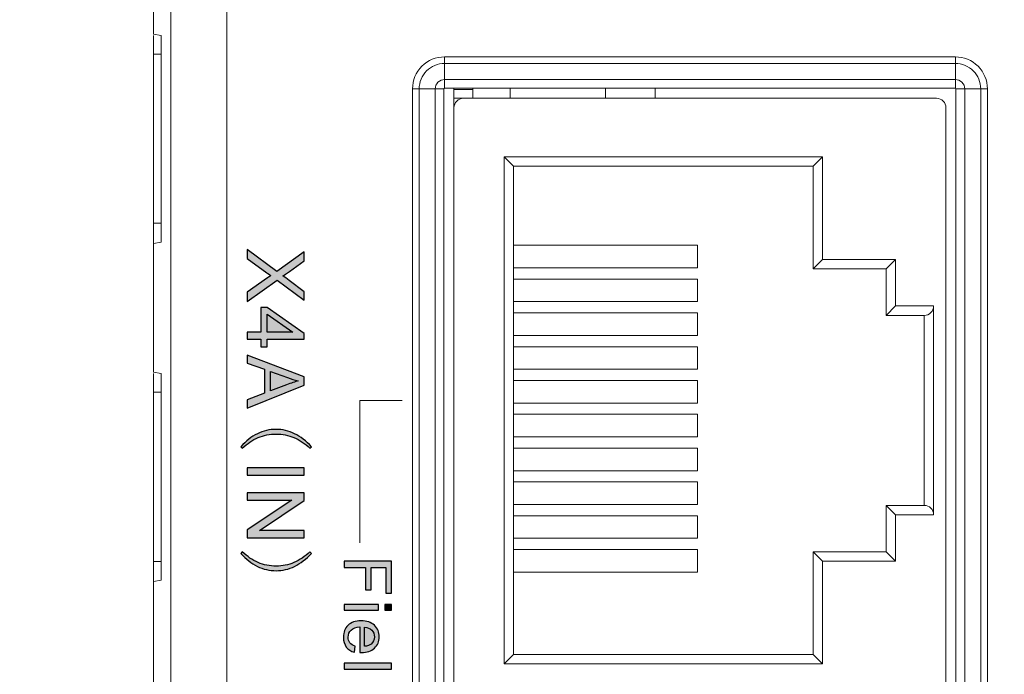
# Model space of a CAD drawing. Header units: millimetres. Extents: x -296 to 295, y -209 to 209.
# Tile 8 of 123: x -251 to -225, y -135 to -118. Entities that reach past the tile are written whole.
import ezdxf

# ---------------------------------------------------------------- set-up
doc = ezdxf.new("R2010")
doc.units = ezdxf.units.MM
doc.header["$MEASUREMENT"] = 0
doc.layers.add('layer 1', color=7, linetype='Continuous')

msp = doc.modelspace()

# ---------------------------------------------------------------- hatches: boundary and pattern name
at = {"layer": 'layer 1'}
h = msp.add_hatch(color=250, dxfattribs=at)
edge = h.paths.add_edge_path()
edge.add_spline(control_points=[(-245.1087, -124.0346), (-245.1087, -124.0346), (-244.3223, -124.6202), (-244.3223, -124.6202), (-244.3223, -124.6202), (-243.5931, -124.1044), (-243.5931, -124.1044), (-243.5931, -124.1044), (-243.5931, -124.3433), (-243.5931, -124.3433), (-243.5931, -124.3433), (-243.9809, -124.6195), (-243.9809, -124.6195), (-244.0613, -124.677), (-244.1227, -124.7169), (-244.1654, -124.7398), (-244.1124, -124.774), (-244.056, -124.8142), (-243.9964, -124.8604), (-243.9964, -124.8604), (-243.5931, -125.1631), (-243.5931, -125.1631), (-243.5931, -125.1631), (-243.5931, -125.3829), (-243.5931, -125.3829), (-243.5931, -125.3829), (-244.3135, -124.8566), (-244.3135, -124.8566), (-244.3135, -124.8566), (-245.1087, -125.4231), (-245.1087, -125.4231), (-245.1087, -125.4231), (-245.1087, -125.1769), (-245.1087, -125.1769), (-245.1087, -125.1769), (-244.5682, -124.7945), (-244.5682, -124.7945), (-244.5375, -124.7726), (-244.5069, -124.7518), (-244.4765, -124.7324), (-244.5273, -124.6985), (-244.5629, -124.6745), (-244.5831, -124.6597), (-244.5831, -124.6597), (-245.1087, -124.2755), (-245.1087, -124.2755), (-245.1087, -124.2755), (-245.1087, -124.0346), (-245.1087, -124.0346)], knot_values=[0, 0, 0, 0, 0.0625, 0.0625, 0.0625, 0.125, 0.125, 0.125, 0.1875, 0.1875, 0.1875, 0.25, 0.25, 0.25, 0.3125, 0.3125, 0.3125, 0.375, 0.375, 0.375, 0.4375, 0.4375, 0.4375, 0.5, 0.5, 0.5, 0.5625, 0.5625, 0.5625, 0.625, 0.625, 0.625, 0.6875, 0.6875, 0.6875, 0.75, 0.75, 0.75, 0.8125, 0.8125, 0.8125, 0.875, 0.875, 0.875, 0.9375, 0.9375, 0.9375, 1, 1, 1, 1], degree=3, periodic=1)
h = msp.add_hatch(color=250, dxfattribs=at)
edge = h.paths.add_edge_path()
edge.add_spline(control_points=[(-245.1087, -126.2385), (-245.1087, -126.2385), (-244.7467, -126.2385), (-244.7467, -126.2385), (-244.7467, -126.2385), (-244.7467, -125.5802), (-244.7467, -125.5802), (-244.7467, -125.5802), (-244.5753, -125.5802), (-244.5753, -125.5802), (-244.5753, -125.5802), (-243.5931, -126.2724), (-243.5931, -126.2724), (-243.5931, -126.2724), (-243.5931, -126.4248), (-243.5931, -126.4248), (-243.5931, -126.4248), (-244.5753, -126.4248), (-244.5753, -126.4248), (-244.5753, -126.4248), (-244.5753, -126.6301), (-244.5753, -126.6301), (-244.5753, -126.6301), (-244.7467, -126.6301), (-244.7467, -126.6301), (-244.7467, -126.6301), (-244.7467, -126.4248), (-244.7467, -126.4248), (-244.7467, -126.4248), (-245.1087, -126.4248), (-245.1087, -126.4248), (-245.1087, -126.4248), (-245.1087, -126.2385), (-245.1087, -126.2385)], knot_values=[0, 0, 0, 0, 0.0909091, 0.0909091, 0.0909091, 0.1818182, 0.1818182, 0.1818182, 0.2727273, 0.2727273, 0.2727273, 0.3636364, 0.3636364, 0.3636364, 0.4545455, 0.4545455, 0.4545455, 0.5454545, 0.5454545, 0.5454545, 0.6363636, 0.6363636, 0.6363636, 0.7272727, 0.7272727, 0.7272727, 0.8181818, 0.8181818, 0.8181818, 0.9090909, 0.9090909, 0.9090909, 1, 1, 1, 1], degree=3, periodic=1)
h = msp.add_hatch(color=250, dxfattribs=at)
edge = h.paths.add_edge_path()
edge.add_spline(control_points=[(-244.5753, -126.2385), (-244.5753, -126.2385), (-243.8934, -126.2385), (-243.8934, -126.2385), (-243.8934, -126.2385), (-244.5753, -125.7633), (-244.5753, -125.7633), (-244.5753, -125.7633), (-244.5753, -126.2385), (-244.5753, -126.2385)], knot_values=[0, 0, 0, 0, 0.3333333, 0.3333333, 0.3333333, 0.6666667, 0.6666667, 0.6666667, 1, 1, 1, 1], degree=3, periodic=1)
h = msp.add_hatch(color=250, dxfattribs=at)
edge = h.paths.add_edge_path()
edge.add_spline(control_points=[(-245.1087, -126.8464), (-245.1087, -126.8464), (-243.5931, -127.4278), (-243.5931, -127.4278), (-243.5931, -127.4278), (-243.5931, -127.6483), (-243.5931, -127.6483), (-243.5931, -127.6483), (-245.1087, -128.2653), (-245.1087, -128.2653), (-245.1087, -128.2653), (-245.1087, -128.0371), (-245.1087, -128.0371), (-245.1087, -128.0371), (-244.6494, -127.8617), (-244.6494, -127.8617), (-244.6494, -127.8617), (-244.6494, -127.2236), (-244.6494, -127.2236), (-244.6494, -127.2236), (-245.1087, -127.0592), (-245.1087, -127.0592), (-245.1087, -127.0592), (-245.1087, -126.8464), (-245.1087, -126.8464)], knot_values=[0, 0, 0, 0, 0.125, 0.125, 0.125, 0.25, 0.25, 0.25, 0.375, 0.375, 0.375, 0.5, 0.5, 0.5, 0.625, 0.625, 0.625, 0.75, 0.75, 0.75, 0.875, 0.875, 0.875, 1, 1, 1, 1], degree=3, periodic=1)
h = msp.add_hatch(color=250, dxfattribs=at)
edge = h.paths.add_edge_path()
edge.add_spline(control_points=[(-244.4864, -127.2825), (-244.4864, -127.2825), (-244.4864, -127.7989), (-244.4864, -127.7989), (-244.4864, -127.7989), (-244.0662, -127.6409), (-244.0662, -127.6409), (-243.9385, -127.5933), (-243.833, -127.5573), (-243.7498, -127.5322), (-243.8486, -127.5114), (-243.9456, -127.4836), (-244.0415, -127.4486), (-244.0415, -127.4486), (-244.4864, -127.2825), (-244.4864, -127.2825)], knot_values=[0, 0, 0, 0, 0.2, 0.2, 0.2, 0.4, 0.4, 0.4, 0.6, 0.6, 0.6, 0.8, 0.8, 0.8, 1, 1, 1, 1], degree=3, periodic=1)
h = msp.add_hatch(color=250, dxfattribs=at)
edge = h.paths.add_edge_path()
edge.add_spline(control_points=[(-243.397, -129.2885), (-243.397, -129.2885), (-243.4386, -129.3298), (-243.4386, -129.3298), (-243.5709, -129.2031), (-243.7127, -129.1079), (-243.8644, -129.0447), (-244.0158, -128.9812), (-244.1745, -128.9495), (-244.3396, -128.9495), (-244.5107, -128.9495), (-244.6705, -128.9812), (-244.8194, -129.0447), (-244.9683, -129.1079), (-245.1087, -129.2031), (-245.241, -129.3298), (-245.241, -129.3298), (-245.2823, -129.2885), (-245.2823, -129.2885), (-245.1447, -129.1343), (-244.9972, -129.0186), (-244.8399, -128.9413), (-244.6829, -128.8641), (-244.516, -128.8256), (-244.3396, -128.8256), (-244.1689, -128.8256), (-244.0048, -128.8641), (-243.8479, -128.9413), (-243.6905, -129.0186), (-243.5406, -129.1343), (-243.397, -129.2885)], knot_values=[0, 0, 0, 0, 0.1, 0.1, 0.1, 0.2, 0.2, 0.2, 0.3, 0.3, 0.3, 0.4, 0.4, 0.4, 0.5, 0.5, 0.5, 0.6, 0.6, 0.6, 0.7, 0.7, 0.7, 0.8, 0.8, 0.8, 0.9, 0.9, 0.9, 1, 1, 1, 1], degree=3, periodic=1)
h = msp.add_hatch(color=250, dxfattribs=at)
edge = h.paths.add_edge_path()
edge.add_spline(control_points=[(-245.1087, -129.8459), (-245.1087, -129.8459), (-243.5931, -129.8459), (-243.5931, -129.8459), (-243.5931, -129.8459), (-243.5931, -130.0469), (-243.5931, -130.0469), (-243.5931, -130.0469), (-245.1087, -130.0469), (-245.1087, -130.0469), (-245.1087, -130.0469), (-245.1087, -129.8459), (-245.1087, -129.8459)], knot_values=[0, 0, 0, 0, 0.25, 0.25, 0.25, 0.5, 0.5, 0.5, 0.75, 0.75, 0.75, 1, 1, 1, 1], degree=3, periodic=1)
h = msp.add_hatch(color=250, dxfattribs=at)
edge = h.paths.add_edge_path()
edge.add_spline(control_points=[(-245.1087, -130.5156), (-245.1087, -130.5156), (-243.5931, -130.5156), (-243.5931, -130.5156), (-243.5931, -130.5156), (-243.5931, -130.7216), (-243.5931, -130.7216), (-243.5931, -130.7216), (-244.7827, -131.5168), (-244.7827, -131.5168), (-244.7827, -131.5168), (-243.5931, -131.5168), (-243.5931, -131.5168), (-243.5931, -131.5168), (-243.5931, -131.7094), (-243.5931, -131.7094), (-243.5931, -131.7094), (-245.1087, -131.7094), (-245.1087, -131.7094), (-245.1087, -131.7094), (-245.1087, -131.5034), (-245.1087, -131.5034), (-245.1087, -131.5034), (-243.9191, -130.7082), (-243.9191, -130.7082), (-243.9191, -130.7082), (-245.1087, -130.7082), (-245.1087, -130.7082), (-245.1087, -130.7082), (-245.1087, -130.5156), (-245.1087, -130.5156)], knot_values=[0, 0, 0, 0, 0.1, 0.1, 0.1, 0.2, 0.2, 0.2, 0.3, 0.3, 0.3, 0.4, 0.4, 0.4, 0.5, 0.5, 0.5, 0.6, 0.6, 0.6, 0.7, 0.7, 0.7, 0.8, 0.8, 0.8, 0.9, 0.9, 0.9, 1, 1, 1, 1], degree=3, periodic=1)
h = msp.add_hatch(color=250, dxfattribs=at)
edge = h.paths.add_edge_path()
edge.add_spline(control_points=[(-243.8644, -132.3689), (-243.7127, -132.3054), (-243.5709, -132.2105), (-243.4386, -132.0835), (-243.4386, -132.0835), (-243.397, -132.1251), (-243.397, -132.1251), (-243.5406, -132.2792), (-243.6905, -132.395), (-243.8479, -132.4722), (-244.0048, -132.5495), (-244.1689, -132.5879), (-244.3396, -132.5879), (-244.516, -132.5879), (-244.6829, -132.5495), (-244.8399, -132.4722), (-244.9972, -132.395), (-245.1447, -132.2792), (-245.2823, -132.1251), (-245.2823, -132.1251), (-245.241, -132.0835), (-245.241, -132.0835), (-245.1087, -132.2105), (-244.9683, -132.3054), (-244.8194, -132.3689), (-244.6705, -132.4324), (-244.5107, -132.4641), (-244.3396, -132.4641), (-244.1745, -132.4641), (-244.0158, -132.4324), (-243.8644, -132.3689)], knot_values=[0, 0, 0, 0, 0.1, 0.1, 0.1, 0.2, 0.2, 0.2, 0.3, 0.3, 0.3, 0.4, 0.4, 0.4, 0.5, 0.5, 0.5, 0.6, 0.6, 0.6, 0.7, 0.7, 0.7, 0.8, 0.8, 0.8, 0.9, 0.9, 0.9, 1, 1, 1, 1], degree=3, periodic=1)
h = msp.add_hatch(color=250, dxfattribs=at)
edge = h.paths.add_edge_path()
edge.add_spline(control_points=[(-242.5295, -132.3368), (-242.5295, -132.3368), (-241.2665, -132.3368), (-241.2665, -132.3368), (-241.2665, -132.3368), (-241.2665, -133.1888), (-241.2665, -133.1888), (-241.2665, -133.1888), (-241.4147, -133.1888), (-241.4147, -133.1888), (-241.4147, -133.1888), (-241.4147, -132.5044), (-241.4147, -132.5044), (-241.4147, -132.5044), (-241.8081, -132.5044), (-241.8081, -132.5044), (-241.8081, -132.5044), (-241.8081, -133.0971), (-241.8081, -133.0971), (-241.8081, -133.0971), (-241.9562, -133.0971), (-241.9562, -133.0971), (-241.9562, -133.0971), (-241.9562, -132.5044), (-241.9562, -132.5044), (-241.9562, -132.5044), (-242.5295, -132.5044), (-242.5295, -132.5044), (-242.5295, -132.5044), (-242.5295, -132.3368), (-242.5295, -132.3368)], knot_values=[0, 0, 0, 0, 0.1, 0.1, 0.1, 0.2, 0.2, 0.2, 0.3, 0.3, 0.3, 0.4, 0.4, 0.4, 0.5, 0.5, 0.5, 0.6, 0.6, 0.6, 0.7, 0.7, 0.7, 0.8, 0.8, 0.8, 0.9, 0.9, 0.9, 1, 1, 1, 1], degree=3, periodic=1)
h = msp.add_hatch(color=250, dxfattribs=at)
edge = h.paths.add_edge_path()
edge.add_spline(control_points=[(-242.5295, -133.484), (-242.5295, -133.484), (-241.614, -133.484), (-241.614, -133.484), (-241.614, -133.484), (-241.614, -133.6392), (-241.614, -133.6392), (-241.614, -133.6392), (-242.5295, -133.6392), (-242.5295, -133.6392), (-242.5295, -133.6392), (-242.5295, -133.484), (-242.5295, -133.484)], knot_values=[0, 0, 0, 0, 0.25, 0.25, 0.25, 0.5, 0.5, 0.5, 0.75, 0.75, 0.75, 1, 1, 1, 1], degree=3, periodic=1)
h = msp.add_hatch(color=250, dxfattribs=at)
edge = h.paths.add_edge_path()
edge.add_spline(control_points=[(-241.4429, -133.484), (-241.4429, -133.484), (-241.2665, -133.484), (-241.2665, -133.484), (-241.2665, -133.484), (-241.2665, -133.6392), (-241.2665, -133.6392), (-241.2665, -133.6392), (-241.4429, -133.6392), (-241.4429, -133.6392), (-241.4429, -133.6392), (-241.4429, -133.484), (-241.4429, -133.484)], knot_values=[0, 0, 0, 0, 0.25, 0.25, 0.25, 0.5, 0.5, 0.5, 0.75, 0.75, 0.75, 1, 1, 1, 1], degree=3, periodic=1)
h = msp.add_hatch(color=250, dxfattribs=at)
edge = h.paths.add_edge_path()
edge.add_spline(control_points=[(-242.2332, -134.5983), (-242.2332, -134.5983), (-242.2543, -134.7589), (-242.2543, -134.7589), (-242.3475, -134.7339), (-242.4201, -134.6871), (-242.4716, -134.6189), (-242.523, -134.5507), (-242.5489, -134.4637), (-242.5489, -134.3576), (-242.5489, -134.2241), (-242.5077, -134.1183), (-242.4254, -134.0401), (-242.3434, -133.9619), (-242.2279, -133.9228), (-242.0794, -133.9228), (-241.926, -133.9228), (-241.8066, -133.9622), (-241.7219, -134.0412), (-241.637, -134.1203), (-241.5946, -134.2229), (-241.5946, -134.349), (-241.5946, -134.471), (-241.6361, -134.5707), (-241.7193, -134.648), (-241.8025, -134.7253), (-241.9195, -134.7641), (-242.0703, -134.7641), (-242.0794, -134.7641), (-242.0932, -134.7639), (-242.1115, -134.7633), (-242.1115, -134.7633), (-242.1115, -134.0815), (-242.1115, -134.0815), (-242.2117, -134.0874), (-242.2887, -134.1156), (-242.3419, -134.1668), (-242.3951, -134.2176), (-242.4219, -134.2814), (-242.4219, -134.3576), (-242.4219, -134.4143), (-242.4069, -134.4628), (-242.3769, -134.5028), (-242.3469, -134.5431), (-242.299, -134.5748), (-242.2332, -134.5983)], knot_values=[0, 0, 0, 0, 0.0666667, 0.0666667, 0.0666667, 0.1333333, 0.1333333, 0.1333333, 0.2, 0.2, 0.2, 0.2666667, 0.2666667, 0.2666667, 0.3333333, 0.3333333, 0.3333333, 0.4, 0.4, 0.4, 0.4666667, 0.4666667, 0.4666667, 0.5333333, 0.5333333, 0.5333333, 0.6, 0.6, 0.6, 0.6666667, 0.6666667, 0.6666667, 0.7333333, 0.7333333, 0.7333333, 0.8, 0.8, 0.8, 0.8666667, 0.8666667, 0.8666667, 0.9333333, 0.9333333, 0.9333333, 1, 1, 1, 1], degree=3, periodic=1)
h = msp.add_hatch(color=250, dxfattribs=at)
edge = h.paths.add_edge_path()
edge.add_spline(control_points=[(-241.9845, -134.0903), (-241.9845, -134.0903), (-241.9845, -134.6001), (-241.9845, -134.6001), (-241.9074, -134.5933), (-241.8498, -134.5736), (-241.8113, -134.5416), (-241.7516, -134.4925), (-241.7216, -134.4284), (-241.7216, -134.3499), (-241.7216, -134.2788), (-241.7454, -134.2191), (-241.7931, -134.1706), (-241.8407, -134.1224), (-241.9045, -134.0956), (-241.9845, -134.0903)], knot_values=[0, 0, 0, 0, 0.2, 0.2, 0.2, 0.4, 0.4, 0.4, 0.6, 0.6, 0.6, 0.8, 0.8, 0.8, 1, 1, 1, 1], degree=3, periodic=1)
h = msp.add_hatch(color=250, dxfattribs=at)
edge = h.paths.add_edge_path()
edge.add_spline(control_points=[(-242.5295, -135.0494), (-242.5295, -135.0494), (-241.2665, -135.0494), (-241.2665, -135.0494), (-241.2665, -135.0494), (-241.2665, -135.2046), (-241.2665, -135.2046), (-241.2665, -135.2046), (-242.5295, -135.2046), (-242.5295, -135.2046), (-242.5295, -135.2046), (-242.5295, -135.0494), (-242.5295, -135.0494)], knot_values=[0, 0, 0, 0, 0.25, 0.25, 0.25, 0.5, 0.5, 0.5, 0.75, 0.75, 0.75, 1, 1, 1, 1], degree=3, periodic=1)

# ---------------------------------------------------------------- linework, layer by layer
at = {"layer": 'layer 1', "color": 1, "lineweight": 0}
msp.add_open_spline([(295.3283, 209.2747), (295.3283, 209.2747), (295.3283, -208.9236), (295.3283, -208.9236), (295.3283, -208.9236), (-296.1944, -208.9236), (-296.1944, -208.9236), (-296.1944, -208.9236), (-296.1944, 209.2747), (-296.1944, 209.2747), (-296.1944, 209.2747), (295.3283, 209.2747), (295.3283, 209.2747)], degree=3, knots=[0, 0, 0, 0, 0.25, 0.25, 0.25, 0.5, 0.5, 0.5, 0.75, 0.75, 0.75, 1, 1, 1, 1], dxfattribs=at)
at = {"layer": 'layer 1', "color": 5, "lineweight": 0}
msp.add_open_spline([(-281.2487, 194.7284), (-281.2487, 194.7284), (-281.2487, -197.0649), (-281.2487, -197.0649), (-281.2487, -197.0649), (283.3586, -197.0649), (283.3586, -197.0649)], degree=3, knots=[0, 0, 0, 0, 0.5, 0.5, 0.5, 1, 1, 1, 1], dxfattribs=at)
at = {"layer": 'layer 1', "lineweight": 9}
for points in [[(-247.1477, -168.6581), (-247.1477, -168.6581), (-247.1477, -34.8388), (-247.1477, -34.8388)], [(-245.6541, -174.5897), (-245.6541, -174.5897), (-245.6541, -34.8388), (-245.6541, -34.8388)], [(-247.6041, -118.3035), (-247.6041, -118.3035), (-247.6041, -109.3388), (-247.6041, -109.3388)], [(-247.4041, -118.3388), (-247.4041, -118.3388), (-247.6041, -118.3035), (-247.6041, -118.3035)], [(-247.6041, -127.3035), (-247.6041, -127.3035), (-247.6041, -118.3388), (-247.6041, -118.3388)], [(-247.4041, -118.3388), (-247.4041, -118.3388), (-247.4041, -123.8388), (-247.4041, -123.8388)], [(-247.6041, -118.8388), (-247.6041, -118.8388), (-247.4041, -118.8388), (-247.4041, -118.8388)], [(-239.8541, -119.7466), (-239.8541, -119.7466), (-239.8541, -118.9102), (-239.8541, -118.9102)], [(-226.2541, -118.9102), (-226.2541, -118.9102), (-239.8541, -118.9102), (-239.8541, -118.9102)], [(-226.2541, -118.9102), (-226.2541, -118.9102), (-226.2541, -119.7466), (-226.2541, -119.7466)], [(-239.8541, -119.087), (-239.8541, -119.087), (-226.2541, -119.087), (-226.2541, -119.087)], [(-226.2541, -119.5138), (-226.2541, -119.5138), (-239.8541, -119.5138), (-239.8541, -119.5138)], [(-240.7077, -119.7638), (-240.7077, -119.7638), (-240.7077, -160.2388), (-240.7077, -160.2388)], [(-240.7077, -119.7638), (-240.7077, -119.7638), (-239.8713, -119.7638), (-239.8713, -119.7638)], [(-240.5309, -160.2388), (-240.5309, -160.2388), (-240.5309, -119.7638), (-240.5309, -119.7638)], [(-240.1041, -119.7638), (-240.1041, -119.7638), (-240.1041, -160.2388), (-240.1041, -160.2388)], [(-239.8614, -160.2388), (-239.8614, -160.2388), (-239.8713, -119.7638), (-239.8713, -119.7638)], [(-239.8541, -119.7466), (-239.8541, -119.7466), (-226.2541, -119.7466), (-226.2541, -119.7466)], [(-239.6041, -119.7466), (-239.6041, -119.7466), (-239.6041, -160.246), (-239.6041, -160.246)], [(-239.1041, -119.7796), (-239.1041, -119.7796), (-239.6041, -119.7796), (-239.6041, -119.7796)], [(-239.1041, -119.7466), (-239.1041, -119.7466), (-239.1041, -120.0138), (-239.1041, -120.0138)], [(-238.1041, -120.0138), (-238.1041, -120.0138), (-238.1041, -119.7466), (-238.1041, -119.7466)], [(-235.5693, -119.7466), (-235.5693, -119.7466), (-235.5693, -120.0138), (-235.5693, -120.0138)], [(-234.2464, -119.7466), (-234.2464, -119.7466), (-234.2464, -120.0138), (-234.2464, -120.0138)], [(-226.237, -119.7638), (-226.237, -119.7638), (-226.2469, -160.2388), (-226.2469, -160.2388)], [(-226.237, -119.7638), (-226.237, -119.7638), (-225.4006, -119.7638), (-225.4006, -119.7638)], [(-226.0041, -160.2388), (-226.0041, -160.2388), (-226.0041, -119.7638), (-226.0041, -119.7638)], [(-225.5774, -119.7638), (-225.5774, -119.7638), (-225.5774, -160.2388), (-225.5774, -160.2388)], [(-225.4006, -160.2388), (-225.4006, -160.2388), (-225.4006, -119.7638), (-225.4006, -119.7638)], [(-239.6041, -120.0138), (-239.6041, -120.0138), (-226.7541, -120.0138), (-226.7541, -120.0138)], [(-226.5041, -152.0138), (-226.5041, -152.0138), (-226.5041, -120.2638), (-226.5041, -120.2638)], [(-238.0176, -121.8236), (-238.0176, -121.8236), (-238.2676, -121.5736), (-238.2676, -121.5736)], [(-238.2676, -135.0656), (-238.2676, -135.0656), (-238.2676, -121.5736), (-238.2676, -121.5736)], [(-238.2676, -121.5736), (-238.2676, -121.5736), (-229.7889, -121.5736), (-229.7889, -121.5736)], [(-230.0389, -121.8236), (-230.0389, -121.8236), (-229.7889, -121.5736), (-229.7889, -121.5736)], [(-229.7889, -121.5736), (-229.7889, -121.5736), (-229.7889, -124.3043), (-229.7889, -124.3043)], [(-238.0176, -134.8156), (-238.0176, -134.8156), (-238.0176, -121.8236), (-238.0176, -121.8236)], [(-238.0176, -121.8236), (-238.0176, -121.8236), (-230.0389, -121.8236), (-230.0389, -121.8236)], [(-230.0389, -121.8236), (-230.0389, -121.8236), (-230.0389, -124.5543), (-230.0389, -124.5543)], [(-247.4041, -123.3388), (-247.4041, -123.3388), (-247.6041, -123.3388), (-247.6041, -123.3388)], [(-247.4041, -123.8388), (-247.4041, -123.8388), (-247.6041, -123.874), (-247.6041, -123.874)], [(-233.1211, -123.9244), (-233.1211, -123.9244), (-238.0176, -123.9244), (-238.0176, -123.9244)], [(-233.1211, -124.5254), (-233.1211, -124.5254), (-233.1211, -123.9244), (-233.1211, -123.9244)], [(-238.0176, -124.5254), (-238.0176, -124.5254), (-233.1211, -124.5254), (-233.1211, -124.5254)], [(-230.0389, -124.5543), (-230.0389, -124.5543), (-229.7889, -124.3043), (-229.7889, -124.3043)], [(-229.7889, -124.3043), (-229.7889, -124.3043), (-227.8476, -124.3043), (-227.8476, -124.3043)], [(-228.0976, -124.5543), (-228.0976, -124.5543), (-227.8476, -124.3043), (-227.8476, -124.3043)], [(-227.8476, -124.3043), (-227.8476, -124.3043), (-227.8476, -125.5416), (-227.8476, -125.5416)], [(-230.0389, -124.5543), (-230.0389, -124.5543), (-228.0976, -124.5543), (-228.0976, -124.5543)], [(-228.0976, -124.5543), (-228.0976, -124.5543), (-228.0976, -125.7916), (-228.0976, -125.7916)], [(-233.1211, -124.8244), (-233.1211, -124.8244), (-238.0176, -124.8244), (-238.0176, -124.8244)], [(-233.1211, -125.4254), (-233.1211, -125.4254), (-233.1211, -124.8244), (-233.1211, -124.8244)], [(-238.0176, -125.4254), (-238.0176, -125.4254), (-233.1211, -125.4254), (-233.1211, -125.4254)], [(-228.0976, -125.7916), (-228.0976, -125.7916), (-227.8476, -125.5416), (-227.8476, -125.5416)], [(-226.8328, -125.5416), (-226.8328, -125.5416), (-227.8476, -125.5416), (-227.8476, -125.5416)], [(-226.8328, -125.5416), (-226.8328, -125.5416), (-226.8328, -131.0976), (-226.8328, -131.0976)], [(-233.1211, -125.7244), (-233.1211, -125.7244), (-238.0176, -125.7244), (-238.0176, -125.7244)], [(-233.1211, -126.3254), (-233.1211, -126.3254), (-233.1211, -125.7244), (-233.1211, -125.7244)], [(-227.0828, -125.7916), (-227.0828, -125.7916), (-228.0976, -125.7916), (-228.0976, -125.7916)], [(-227.0828, -125.7916), (-227.0828, -125.7916), (-227.0828, -130.8476), (-227.0828, -130.8476)], [(-238.0176, -126.3254), (-238.0176, -126.3254), (-233.1211, -126.3254), (-233.1211, -126.3254)], [(-233.1211, -126.6244), (-233.1211, -126.6244), (-238.0176, -126.6244), (-238.0176, -126.6244)], [(-233.1211, -127.2254), (-233.1211, -127.2254), (-233.1211, -126.6244), (-233.1211, -126.6244)], [(-247.4041, -127.3388), (-247.4041, -127.3388), (-247.6041, -127.3035), (-247.6041, -127.3035)], [(-247.6041, -136.3035), (-247.6041, -136.3035), (-247.6041, -127.3388), (-247.6041, -127.3388)], [(-247.4041, -127.3388), (-247.4041, -127.3388), (-247.4041, -132.8388), (-247.4041, -132.8388)], [(-238.0176, -127.2254), (-238.0176, -127.2254), (-233.1211, -127.2254), (-233.1211, -127.2254)], [(-233.1211, -127.5244), (-233.1211, -127.5244), (-238.0176, -127.5244), (-238.0176, -127.5244)], [(-233.1211, -128.1254), (-233.1211, -128.1254), (-233.1211, -127.5244), (-233.1211, -127.5244)], [(-247.6041, -127.8388), (-247.6041, -127.8388), (-247.4041, -127.8388), (-247.4041, -127.8388)], [(-238.0176, -128.1254), (-238.0176, -128.1254), (-233.1211, -128.1254), (-233.1211, -128.1254)], [(-233.1211, -128.4244), (-233.1211, -128.4244), (-238.0176, -128.4244), (-238.0176, -128.4244)], [(-233.1211, -129.0254), (-233.1211, -129.0254), (-233.1211, -128.4244), (-233.1211, -128.4244)], [(-238.0176, -129.0254), (-238.0176, -129.0254), (-233.1211, -129.0254), (-233.1211, -129.0254)], [(-233.1211, -129.3244), (-233.1211, -129.3244), (-238.0176, -129.3244), (-238.0176, -129.3244)], [(-233.1211, -129.9254), (-233.1211, -129.9254), (-233.1211, -129.3244), (-233.1211, -129.3244)], [(-238.0176, -129.9254), (-238.0176, -129.9254), (-233.1211, -129.9254), (-233.1211, -129.9254)], [(-233.1211, -130.2244), (-233.1211, -130.2244), (-238.0176, -130.2244), (-238.0176, -130.2244)], [(-233.1211, -130.8254), (-233.1211, -130.8254), (-233.1211, -130.2244), (-233.1211, -130.2244)], [(-238.0176, -130.8254), (-238.0176, -130.8254), (-233.1211, -130.8254), (-233.1211, -130.8254)], [(-228.0976, -130.8476), (-228.0976, -130.8476), (-227.0828, -130.8476), (-227.0828, -130.8476)], [(-228.0976, -130.8476), (-228.0976, -130.8476), (-227.8476, -131.0976), (-227.8476, -131.0976)], [(-228.0976, -130.8476), (-228.0976, -130.8476), (-228.0976, -132.0849), (-228.0976, -132.0849)], [(-233.1211, -131.1244), (-233.1211, -131.1244), (-238.0176, -131.1244), (-238.0176, -131.1244)], [(-233.1211, -131.7254), (-233.1211, -131.7254), (-233.1211, -131.1244), (-233.1211, -131.1244)], [(-227.8476, -131.0976), (-227.8476, -131.0976), (-226.8328, -131.0976), (-226.8328, -131.0976)], [(-227.8476, -131.0976), (-227.8476, -131.0976), (-227.8476, -132.3349), (-227.8476, -132.3349)], [(-238.0176, -131.7254), (-238.0176, -131.7254), (-233.1211, -131.7254), (-233.1211, -131.7254)], [(-233.1211, -132.0244), (-233.1211, -132.0244), (-238.0176, -132.0244), (-238.0176, -132.0244)], [(-233.1211, -132.6254), (-233.1211, -132.6254), (-233.1211, -132.0244), (-233.1211, -132.0244)], [(-228.0976, -132.0849), (-228.0976, -132.0849), (-230.0389, -132.0849), (-230.0389, -132.0849)], [(-230.0389, -132.0849), (-230.0389, -132.0849), (-229.7889, -132.3349), (-229.7889, -132.3349)], [(-230.0389, -132.0849), (-230.0389, -132.0849), (-230.0389, -134.8156), (-230.0389, -134.8156)], [(-228.0976, -132.0849), (-228.0976, -132.0849), (-227.8476, -132.3349), (-227.8476, -132.3349)], [(-247.4041, -132.3388), (-247.4041, -132.3388), (-247.6041, -132.3388), (-247.6041, -132.3388)], [(-227.8476, -132.3349), (-227.8476, -132.3349), (-229.7889, -132.3349), (-229.7889, -132.3349)], [(-229.7889, -132.3349), (-229.7889, -132.3349), (-229.7889, -135.0656), (-229.7889, -135.0656)], [(-238.0176, -132.6254), (-238.0176, -132.6254), (-233.1211, -132.6254), (-233.1211, -132.6254)], [(-247.4041, -132.8388), (-247.4041, -132.8388), (-247.6041, -132.874), (-247.6041, -132.874)], [(-238.0176, -134.8156), (-238.0176, -134.8156), (-238.2676, -135.0656), (-238.2676, -135.0656)], [(-230.0389, -134.8156), (-230.0389, -134.8156), (-238.0176, -134.8156), (-238.0176, -134.8156)], [(-230.0389, -134.8156), (-230.0389, -134.8156), (-229.7889, -135.0656), (-229.7889, -135.0656)], [(-229.7889, -135.0656), (-229.7889, -135.0656), (-238.2676, -135.0656), (-238.2676, -135.0656)]]:
    msp.add_open_spline(points, degree=3, dxfattribs=at)
for points, knots in [([(-239.8541, -118.9102), (-240.0805, -118.9102), (-240.2976, -119.0001), (-240.4577, -119.1602), (-240.6178, -119.3203), (-240.7077, -119.5374), (-240.7077, -119.7638)], [0, 0, 0, 0, 0.5, 0.5, 0.5, 1, 1, 1, 1]), ([(-225.4006, -119.7638), (-225.4006, -119.5374), (-225.4905, -119.3203), (-225.6506, -119.1602), (-225.8107, -119.0001), (-226.0278, -118.9102), (-226.2541, -118.9102)], [0, 0, 0, 0, 0.5, 0.5, 0.5, 1, 1, 1, 1]), ([(-239.8541, -119.087), (-240.0336, -119.087), (-240.2058, -119.1583), (-240.3327, -119.2852), (-240.4596, -119.4121), (-240.5309, -119.5843), (-240.5309, -119.7638)], [0, 0, 0, 0, 0.5, 0.5, 0.5, 1, 1, 1, 1]), ([(-225.5774, -119.7638), (-225.5774, -119.5843), (-225.6487, -119.4121), (-225.7756, -119.2852), (-225.9025, -119.1583), (-226.0746, -119.087), (-226.2541, -119.087)], [0, 0, 0, 0, 0.5, 0.5, 0.5, 1, 1, 1, 1]), ([(-239.8541, -119.5138), (-239.9204, -119.5138), (-239.984, -119.5401), (-240.0309, -119.587), (-240.0778, -119.6339), (-240.1041, -119.6975), (-240.1041, -119.7638)], [0, 0, 0, 0, 0.5, 0.5, 0.5, 1, 1, 1, 1]), ([(-226.0041, -119.7638), (-226.0041, -119.6975), (-226.0305, -119.6339), (-226.0774, -119.587), (-226.1242, -119.5401), (-226.1878, -119.5138), (-226.2541, -119.5138)], [0, 0, 0, 0, 0.5, 0.5, 0.5, 1, 1, 1, 1]), ([(-239.8541, -119.7466), (-239.8584, -119.7466), (-239.8637, -119.7469), (-239.8662, -119.7503), (-239.8685, -119.7533), (-239.8686, -119.7586), (-239.8661, -119.7613)], [0, 0, 0, 0, 0.5, 0.5, 0.5, 1, 1, 1, 1]), ([(-226.2395, -119.7638), (-226.2395, -119.7598), (-226.2392, -119.7557), (-226.2414, -119.7521), (-226.2422, -119.7507), (-226.2434, -119.7493), (-226.2448, -119.749), (-226.2467, -119.7485), (-226.2491, -119.7498), (-226.2508, -119.7511)], [0, 0, 0, 0, 0.3333333, 0.3333333, 0.3333333, 0.6666667, 0.6666667, 0.6666667, 1, 1, 1, 1]), ([(-239.3541, -120.0138), (-239.4204, -120.0138), (-239.484, -120.0401), (-239.5309, -120.087), (-239.5778, -120.1339), (-239.6041, -120.1975), (-239.6041, -120.2638)], [0, 0, 0, 0, 0.5, 0.5, 0.5, 1, 1, 1, 1]), ([(-226.5041, -120.2638), (-226.5041, -120.1975), (-226.5305, -120.1339), (-226.5774, -120.087), (-226.6242, -120.0401), (-226.6878, -120.0138), (-226.7541, -120.0138)], [0, 0, 0, 0, 0.5, 0.5, 0.5, 1, 1, 1, 1]), ([(-227.0828, -125.7916), (-227.0165, -125.7916), (-226.9529, -125.7652), (-226.906, -125.7184), (-226.8591, -125.6715), (-226.8328, -125.6079), (-226.8328, -125.5416)], [0, 0, 0, 0, 0.5, 0.5, 0.5, 1, 1, 1, 1]), ([(-226.8328, -131.0976), (-226.8328, -131.0313), (-226.8591, -130.9677), (-226.906, -130.9208), (-226.9529, -130.8739), (-227.0165, -130.8476), (-227.0828, -130.8476)], [0, 0, 0, 0, 0.5, 0.5, 0.5, 1, 1, 1, 1])]:
    msp.add_open_spline(points, degree=3, knots=knots, dxfattribs=at)
at = {"layer": 'layer 1', "color": 250}
for points, knots in [([(-245.1087, -124.0346), (-245.1087, -124.0346), (-244.3223, -124.6202), (-244.3223, -124.6202), (-244.3223, -124.6202), (-243.5931, -124.1044), (-243.5931, -124.1044), (-243.5931, -124.1044), (-243.5931, -124.3433), (-243.5931, -124.3433), (-243.5931, -124.3433), (-243.9809, -124.6195), (-243.9809, -124.6195), (-244.0613, -124.677), (-244.1227, -124.7169), (-244.1654, -124.7398), (-244.1124, -124.774), (-244.056, -124.8142), (-243.9964, -124.8604), (-243.9964, -124.8604), (-243.5931, -125.1631), (-243.5931, -125.1631), (-243.5931, -125.1631), (-243.5931, -125.3829), (-243.5931, -125.3829), (-243.5931, -125.3829), (-244.3135, -124.8566), (-244.3135, -124.8566), (-244.3135, -124.8566), (-245.1087, -125.4231), (-245.1087, -125.4231), (-245.1087, -125.4231), (-245.1087, -125.1769), (-245.1087, -125.1769), (-245.1087, -125.1769), (-244.5682, -124.7945), (-244.5682, -124.7945), (-244.5375, -124.7726), (-244.5069, -124.7518), (-244.4765, -124.7324), (-244.5273, -124.6985), (-244.5629, -124.6745), (-244.5831, -124.6597), (-244.5831, -124.6597), (-245.1087, -124.2755), (-245.1087, -124.2755), (-245.1087, -124.2755), (-245.1087, -124.0346), (-245.1087, -124.0346)], [0, 0, 0, 0, 0.0625, 0.0625, 0.0625, 0.125, 0.125, 0.125, 0.1875, 0.1875, 0.1875, 0.25, 0.25, 0.25, 0.3125, 0.3125, 0.3125, 0.375, 0.375, 0.375, 0.4375, 0.4375, 0.4375, 0.5, 0.5, 0.5, 0.5625, 0.5625, 0.5625, 0.625, 0.625, 0.625, 0.6875, 0.6875, 0.6875, 0.75, 0.75, 0.75, 0.8125, 0.8125, 0.8125, 0.875, 0.875, 0.875, 0.9375, 0.9375, 0.9375, 1, 1, 1, 1]), ([(-245.1087, -126.2385), (-245.1087, -126.2385), (-244.7467, -126.2385), (-244.7467, -126.2385), (-244.7467, -126.2385), (-244.7467, -125.5802), (-244.7467, -125.5802), (-244.7467, -125.5802), (-244.5753, -125.5802), (-244.5753, -125.5802), (-244.5753, -125.5802), (-243.5931, -126.2724), (-243.5931, -126.2724), (-243.5931, -126.2724), (-243.5931, -126.4248), (-243.5931, -126.4248), (-243.5931, -126.4248), (-244.5753, -126.4248), (-244.5753, -126.4248), (-244.5753, -126.4248), (-244.5753, -126.6301), (-244.5753, -126.6301), (-244.5753, -126.6301), (-244.7467, -126.6301), (-244.7467, -126.6301), (-244.7467, -126.6301), (-244.7467, -126.4248), (-244.7467, -126.4248), (-244.7467, -126.4248), (-245.1087, -126.4248), (-245.1087, -126.4248), (-245.1087, -126.4248), (-245.1087, -126.2385), (-245.1087, -126.2385)], [0, 0, 0, 0, 0.0909091, 0.0909091, 0.0909091, 0.1818182, 0.1818182, 0.1818182, 0.2727273, 0.2727273, 0.2727273, 0.3636364, 0.3636364, 0.3636364, 0.4545455, 0.4545455, 0.4545455, 0.5454545, 0.5454545, 0.5454545, 0.6363636, 0.6363636, 0.6363636, 0.7272727, 0.7272727, 0.7272727, 0.8181818, 0.8181818, 0.8181818, 0.9090909, 0.9090909, 0.9090909, 1, 1, 1, 1]), ([(-244.5753, -126.2385), (-244.5753, -126.2385), (-243.8934, -126.2385), (-243.8934, -126.2385), (-243.8934, -126.2385), (-244.5753, -125.7633), (-244.5753, -125.7633), (-244.5753, -125.7633), (-244.5753, -126.2385), (-244.5753, -126.2385)], [0, 0, 0, 0, 0.3333333, 0.3333333, 0.3333333, 0.6666667, 0.6666667, 0.6666667, 1, 1, 1, 1]), ([(-245.1087, -126.8464), (-245.1087, -126.8464), (-243.5931, -127.4278), (-243.5931, -127.4278), (-243.5931, -127.4278), (-243.5931, -127.6483), (-243.5931, -127.6483), (-243.5931, -127.6483), (-245.1087, -128.2653), (-245.1087, -128.2653), (-245.1087, -128.2653), (-245.1087, -128.0371), (-245.1087, -128.0371), (-245.1087, -128.0371), (-244.6494, -127.8617), (-244.6494, -127.8617), (-244.6494, -127.8617), (-244.6494, -127.2236), (-244.6494, -127.2236), (-244.6494, -127.2236), (-245.1087, -127.0592), (-245.1087, -127.0592), (-245.1087, -127.0592), (-245.1087, -126.8464), (-245.1087, -126.8464)], [0, 0, 0, 0, 0.125, 0.125, 0.125, 0.25, 0.25, 0.25, 0.375, 0.375, 0.375, 0.5, 0.5, 0.5, 0.625, 0.625, 0.625, 0.75, 0.75, 0.75, 0.875, 0.875, 0.875, 1, 1, 1, 1]), ([(-244.4864, -127.2825), (-244.4864, -127.2825), (-244.4864, -127.7989), (-244.4864, -127.7989), (-244.4864, -127.7989), (-244.0662, -127.6409), (-244.0662, -127.6409), (-243.9385, -127.5933), (-243.833, -127.5573), (-243.7498, -127.5322), (-243.8486, -127.5114), (-243.9456, -127.4836), (-244.0415, -127.4486), (-244.0415, -127.4486), (-244.4864, -127.2825), (-244.4864, -127.2825)], [0, 0, 0, 0, 0.2, 0.2, 0.2, 0.4, 0.4, 0.4, 0.6, 0.6, 0.6, 0.8, 0.8, 0.8, 1, 1, 1, 1]), ([(-243.397, -129.2885), (-243.397, -129.2885), (-243.4386, -129.3298), (-243.4386, -129.3298), (-243.5709, -129.2031), (-243.7127, -129.1079), (-243.8644, -129.0447), (-244.0158, -128.9812), (-244.1745, -128.9495), (-244.3396, -128.9495), (-244.5107, -128.9495), (-244.6705, -128.9812), (-244.8194, -129.0447), (-244.9683, -129.1079), (-245.1087, -129.2031), (-245.241, -129.3298), (-245.241, -129.3298), (-245.2823, -129.2885), (-245.2823, -129.2885), (-245.1447, -129.1343), (-244.9972, -129.0186), (-244.8399, -128.9413), (-244.6829, -128.8641), (-244.516, -128.8256), (-244.3396, -128.8256), (-244.1689, -128.8256), (-244.0048, -128.8641), (-243.8479, -128.9413), (-243.6905, -129.0186), (-243.5406, -129.1343), (-243.397, -129.2885)], [0, 0, 0, 0, 0.1, 0.1, 0.1, 0.2, 0.2, 0.2, 0.3, 0.3, 0.3, 0.4, 0.4, 0.4, 0.5, 0.5, 0.5, 0.6, 0.6, 0.6, 0.7, 0.7, 0.7, 0.8, 0.8, 0.8, 0.9, 0.9, 0.9, 1, 1, 1, 1]), ([(-245.1087, -129.8459), (-245.1087, -129.8459), (-243.5931, -129.8459), (-243.5931, -129.8459), (-243.5931, -129.8459), (-243.5931, -130.0469), (-243.5931, -130.0469), (-243.5931, -130.0469), (-245.1087, -130.0469), (-245.1087, -130.0469), (-245.1087, -130.0469), (-245.1087, -129.8459), (-245.1087, -129.8459)], [0, 0, 0, 0, 0.25, 0.25, 0.25, 0.5, 0.5, 0.5, 0.75, 0.75, 0.75, 1, 1, 1, 1]), ([(-245.1087, -130.5156), (-245.1087, -130.5156), (-243.5931, -130.5156), (-243.5931, -130.5156), (-243.5931, -130.5156), (-243.5931, -130.7216), (-243.5931, -130.7216), (-243.5931, -130.7216), (-244.7827, -131.5168), (-244.7827, -131.5168), (-244.7827, -131.5168), (-243.5931, -131.5168), (-243.5931, -131.5168), (-243.5931, -131.5168), (-243.5931, -131.7094), (-243.5931, -131.7094), (-243.5931, -131.7094), (-245.1087, -131.7094), (-245.1087, -131.7094), (-245.1087, -131.7094), (-245.1087, -131.5034), (-245.1087, -131.5034), (-245.1087, -131.5034), (-243.9191, -130.7082), (-243.9191, -130.7082), (-243.9191, -130.7082), (-245.1087, -130.7082), (-245.1087, -130.7082), (-245.1087, -130.7082), (-245.1087, -130.5156), (-245.1087, -130.5156)], [0, 0, 0, 0, 0.1, 0.1, 0.1, 0.2, 0.2, 0.2, 0.3, 0.3, 0.3, 0.4, 0.4, 0.4, 0.5, 0.5, 0.5, 0.6, 0.6, 0.6, 0.7, 0.7, 0.7, 0.8, 0.8, 0.8, 0.9, 0.9, 0.9, 1, 1, 1, 1]), ([(-243.8644, -132.3689), (-243.7127, -132.3054), (-243.5709, -132.2105), (-243.4386, -132.0835), (-243.4386, -132.0835), (-243.397, -132.1251), (-243.397, -132.1251), (-243.5406, -132.2792), (-243.6905, -132.395), (-243.8479, -132.4722), (-244.0048, -132.5495), (-244.1689, -132.5879), (-244.3396, -132.5879), (-244.516, -132.5879), (-244.6829, -132.5495), (-244.8399, -132.4722), (-244.9972, -132.395), (-245.1447, -132.2792), (-245.2823, -132.1251), (-245.2823, -132.1251), (-245.241, -132.0835), (-245.241, -132.0835), (-245.1087, -132.2105), (-244.9683, -132.3054), (-244.8194, -132.3689), (-244.6705, -132.4324), (-244.5107, -132.4641), (-244.3396, -132.4641), (-244.1745, -132.4641), (-244.0158, -132.4324), (-243.8644, -132.3689)], [0, 0, 0, 0, 0.1, 0.1, 0.1, 0.2, 0.2, 0.2, 0.3, 0.3, 0.3, 0.4, 0.4, 0.4, 0.5, 0.5, 0.5, 0.6, 0.6, 0.6, 0.7, 0.7, 0.7, 0.8, 0.8, 0.8, 0.9, 0.9, 0.9, 1, 1, 1, 1]), ([(-242.5295, -132.3368), (-242.5295, -132.3368), (-241.2665, -132.3368), (-241.2665, -132.3368), (-241.2665, -132.3368), (-241.2665, -133.1888), (-241.2665, -133.1888), (-241.2665, -133.1888), (-241.4147, -133.1888), (-241.4147, -133.1888), (-241.4147, -133.1888), (-241.4147, -132.5044), (-241.4147, -132.5044), (-241.4147, -132.5044), (-241.8081, -132.5044), (-241.8081, -132.5044), (-241.8081, -132.5044), (-241.8081, -133.0971), (-241.8081, -133.0971), (-241.8081, -133.0971), (-241.9562, -133.0971), (-241.9562, -133.0971), (-241.9562, -133.0971), (-241.9562, -132.5044), (-241.9562, -132.5044), (-241.9562, -132.5044), (-242.5295, -132.5044), (-242.5295, -132.5044), (-242.5295, -132.5044), (-242.5295, -132.3368), (-242.5295, -132.3368)], [0, 0, 0, 0, 0.1, 0.1, 0.1, 0.2, 0.2, 0.2, 0.3, 0.3, 0.3, 0.4, 0.4, 0.4, 0.5, 0.5, 0.5, 0.6, 0.6, 0.6, 0.7, 0.7, 0.7, 0.8, 0.8, 0.8, 0.9, 0.9, 0.9, 1, 1, 1, 1]), ([(-242.5295, -133.484), (-242.5295, -133.484), (-241.614, -133.484), (-241.614, -133.484), (-241.614, -133.484), (-241.614, -133.6392), (-241.614, -133.6392), (-241.614, -133.6392), (-242.5295, -133.6392), (-242.5295, -133.6392), (-242.5295, -133.6392), (-242.5295, -133.484), (-242.5295, -133.484)], [0, 0, 0, 0, 0.25, 0.25, 0.25, 0.5, 0.5, 0.5, 0.75, 0.75, 0.75, 1, 1, 1, 1]), ([(-241.4429, -133.484), (-241.4429, -133.484), (-241.2665, -133.484), (-241.2665, -133.484), (-241.2665, -133.484), (-241.2665, -133.6392), (-241.2665, -133.6392), (-241.2665, -133.6392), (-241.4429, -133.6392), (-241.4429, -133.6392), (-241.4429, -133.6392), (-241.4429, -133.484), (-241.4429, -133.484)], [0, 0, 0, 0, 0.25, 0.25, 0.25, 0.5, 0.5, 0.5, 0.75, 0.75, 0.75, 1, 1, 1, 1]), ([(-242.2332, -134.5983), (-242.2332, -134.5983), (-242.2543, -134.7589), (-242.2543, -134.7589), (-242.3475, -134.7339), (-242.4201, -134.6871), (-242.4716, -134.6189), (-242.523, -134.5507), (-242.5489, -134.4637), (-242.5489, -134.3576), (-242.5489, -134.2241), (-242.5077, -134.1183), (-242.4254, -134.0401), (-242.3434, -133.9619), (-242.2279, -133.9228), (-242.0794, -133.9228), (-241.926, -133.9228), (-241.8066, -133.9622), (-241.7219, -134.0412), (-241.637, -134.1203), (-241.5946, -134.2229), (-241.5946, -134.349), (-241.5946, -134.471), (-241.6361, -134.5707), (-241.7193, -134.648), (-241.8025, -134.7253), (-241.9195, -134.7641), (-242.0703, -134.7641), (-242.0794, -134.7641), (-242.0932, -134.7639), (-242.1115, -134.7633), (-242.1115, -134.7633), (-242.1115, -134.0815), (-242.1115, -134.0815), (-242.2117, -134.0874), (-242.2887, -134.1156), (-242.3419, -134.1668), (-242.3951, -134.2176), (-242.4219, -134.2814), (-242.4219, -134.3576), (-242.4219, -134.4143), (-242.4069, -134.4628), (-242.3769, -134.5028), (-242.3469, -134.5431), (-242.299, -134.5748), (-242.2332, -134.5983)], [0, 0, 0, 0, 0.0666667, 0.0666667, 0.0666667, 0.1333333, 0.1333333, 0.1333333, 0.2, 0.2, 0.2, 0.2666667, 0.2666667, 0.2666667, 0.3333333, 0.3333333, 0.3333333, 0.4, 0.4, 0.4, 0.4666667, 0.4666667, 0.4666667, 0.5333333, 0.5333333, 0.5333333, 0.6, 0.6, 0.6, 0.6666667, 0.6666667, 0.6666667, 0.7333333, 0.7333333, 0.7333333, 0.8, 0.8, 0.8, 0.8666667, 0.8666667, 0.8666667, 0.9333333, 0.9333333, 0.9333333, 1, 1, 1, 1]), ([(-241.9845, -134.0903), (-241.9845, -134.0903), (-241.9845, -134.6001), (-241.9845, -134.6001), (-241.9074, -134.5933), (-241.8498, -134.5736), (-241.8113, -134.5416), (-241.7516, -134.4925), (-241.7216, -134.4284), (-241.7216, -134.3499), (-241.7216, -134.2788), (-241.7454, -134.2191), (-241.7931, -134.1706), (-241.8407, -134.1224), (-241.9045, -134.0956), (-241.9845, -134.0903)], [0, 0, 0, 0, 0.2, 0.2, 0.2, 0.4, 0.4, 0.4, 0.6, 0.6, 0.6, 0.8, 0.8, 0.8, 1, 1, 1, 1]), ([(-242.5295, -135.0494), (-242.5295, -135.0494), (-241.2665, -135.0494), (-241.2665, -135.0494), (-241.2665, -135.0494), (-241.2665, -135.2046), (-241.2665, -135.2046), (-241.2665, -135.2046), (-242.5295, -135.2046), (-242.5295, -135.2046), (-242.5295, -135.2046), (-242.5295, -135.0494), (-242.5295, -135.0494)], [0, 0, 0, 0, 0.25, 0.25, 0.25, 0.5, 0.5, 0.5, 0.75, 0.75, 0.75, 1, 1, 1, 1])]:
    msp.add_open_spline(points, degree=3, knots=knots, dxfattribs=at)
at = {"layer": 'layer 1', "color": 250, "lineweight": 20}
msp.add_open_spline([(-242.113, -131.8426), (-242.113, -131.8426), (-242.113, -128.0535), (-242.113, -128.0535), (-242.113, -128.0535), (-240.987, -128.0535), (-240.987, -128.0535)], degree=3, knots=[0, 0, 0, 0, 0.5, 0.5, 0.5, 1, 1, 1, 1], dxfattribs=at)

doc.saveas('drawing.dxf')
